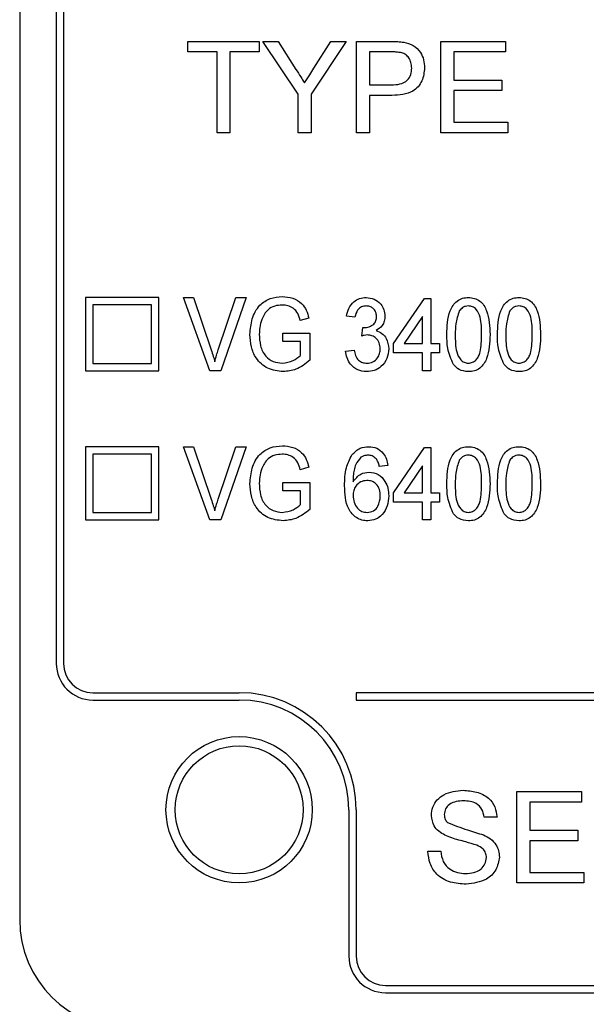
# Model space of a CAD drawing. Header units: millimetres. Extents: x 635 to 3836, y -1496 to 1629.
# Tile 15 of 46: x 1603 to 1619, y 347 to 374. Entities that reach past the tile are written whole.
import ezdxf

# ---------------------------------------------------------------- set-up
doc = ezdxf.new("R2010")
doc.units = ezdxf.units.MM

msp = doc.modelspace()

# ---------------------------------------------------------------- linework, layer by layer
at = {"color": 7, "linetype": 'Continuous', "lineweight": 25}
for p, q in [((1603.179, 393.578), (1603.179, 349.578)), ((1604.179, 380.078), (1604.179, 356.578)), ((1604.379, 380.078), (1604.379, 356.578)), ((1607.775, 373.289), (1607.775, 373.578)), ((1607.775, 373.578), (1609.73, 373.578)), ((1609.73, 373.578), (1609.73, 373.289)), ((1610.791, 372.137), (1609.83, 373.578)), ((1609.83, 373.578), (1610.247, 373.578)), ((1610.247, 373.578), (1610.732, 372.813)), ((1612.105, 373.578), (1611.144, 372.137)), ((1611.222, 372.842), (1611.688, 373.578)), ((1611.688, 373.578), (1612.105, 373.578)), ((1612.39, 371.078), (1612.39, 373.578)), ((1612.39, 373.578), (1613.309, 373.578)), ((1614.698, 371.078), (1614.698, 373.578)), ((1614.698, 373.578), (1616.461, 373.578)), ((1616.461, 373.578), (1616.461, 373.289)), ((1608.576, 373.289), (1607.775, 373.289)), ((1608.576, 371.078), (1608.576, 373.289)), ((1609.73, 373.289), (1608.929, 373.289)), ((1608.929, 373.289), (1608.929, 371.078)), ((1612.743, 373.289), (1612.743, 372.392)), ((1613.34, 373.289), (1612.743, 373.289)), ((1616.461, 373.289), (1615.051, 373.289)), ((1615.051, 373.289), (1615.051, 372.52)), ((1615.051, 372.52), (1616.365, 372.52)), ((1616.365, 372.52), (1616.365, 372.232)), ((1612.743, 372.392), (1613.346, 372.392)), ((1616.365, 372.232), (1615.051, 372.232)), ((1615.051, 372.232), (1615.051, 371.366)), ((1610.791, 371.078), (1610.791, 372.137)), ((1611.144, 372.137), (1611.144, 371.078)), ((1613.355, 372.103), (1612.743, 372.103)), ((1612.743, 372.103), (1612.743, 371.078)), ((1615.051, 371.366), (1616.525, 371.366)), ((1616.525, 371.366), (1616.525, 371.078)), ((1608.929, 371.078), (1608.576, 371.078)), ((1611.144, 371.078), (1610.791, 371.078)), ((1612.743, 371.078), (1612.39, 371.078)), ((1616.525, 371.078), (1614.698, 371.078)), ((1604.979, 366.578), (1604.979, 364.578)), ((1606.979, 366.578), (1604.979, 366.578)), ((1606.979, 364.578), (1606.979, 366.578)), ((1608.374, 364.578), (1607.656, 366.578)), ((1607.656, 366.578), (1607.935, 366.578)), ((1607.935, 366.578), (1608.415, 365.144)), ((1608.608, 365.144), (1609.089, 366.578)), ((1609.368, 366.578), (1608.678, 364.578)), ((1609.089, 366.578), (1609.368, 366.578)), ((1613.397, 365.321), (1614.243, 366.552)), ((1614.243, 366.552), (1614.422, 366.552)), ((1614.422, 366.552), (1614.422, 365.321)), ((1606.779, 366.378), (1605.179, 366.378)), ((1605.179, 366.378), (1605.179, 364.778)), ((1606.779, 364.778), (1606.779, 366.378)), ((1611.085, 366.014), (1610.85, 365.949)), ((1612.345, 366.039), (1612.115, 366.065)), ((1614.192, 366.055), (1613.687, 365.321)), ((1614.192, 365.321), (1614.192, 366.055)), ((1612.533, 365.526), (1612.557, 365.757)), ((1610.371, 365.373), (1610.371, 365.603)), ((1610.371, 365.603), (1611.115, 365.603)), ((1611.115, 365.603), (1611.115, 364.863)), ((1610.858, 365.373), (1610.371, 365.373)), ((1610.858, 364.994), (1610.858, 365.373)), ((1613.397, 365.065), (1613.397, 365.321)), ((1613.687, 365.321), (1614.192, 365.321)), ((1614.422, 365.321), (1614.653, 365.321)), ((1614.653, 365.321), (1614.653, 365.065)), ((1612.089, 365.116), (1612.32, 365.142)), ((1614.192, 365.065), (1613.397, 365.065)), ((1614.192, 364.578), (1614.192, 365.065)), ((1614.653, 365.065), (1614.422, 365.065)), ((1614.422, 365.065), (1614.422, 364.578)), ((1605.179, 364.778), (1606.779, 364.778)), ((1604.979, 364.578), (1606.979, 364.578)), ((1608.678, 364.578), (1608.374, 364.578)), ((1614.422, 364.578), (1614.192, 364.578)), ((1606.979, 362.501), (1604.979, 362.501)), ((1604.979, 362.501), (1604.979, 360.501)), ((1606.979, 360.501), (1606.979, 362.501)), ((1608.374, 360.501), (1607.656, 362.501)), ((1607.656, 362.501), (1607.935, 362.501)), ((1607.935, 362.501), (1608.415, 361.067)), ((1608.608, 361.067), (1609.089, 362.501)), ((1609.368, 362.501), (1608.678, 360.501)), ((1609.089, 362.501), (1609.368, 362.501)), ((1613.397, 361.244), (1614.243, 362.475)), ((1614.243, 362.475), (1614.422, 362.475)), ((1614.422, 362.475), (1614.422, 361.244)), ((1605.179, 362.301), (1605.179, 360.701)), ((1606.779, 362.301), (1605.179, 362.301)), ((1606.779, 360.701), (1606.779, 362.301)), ((1611.085, 361.937), (1610.85, 361.872)), ((1613.243, 361.988), (1613.012, 361.962)), ((1614.192, 361.978), (1613.687, 361.244)), ((1614.192, 361.244), (1614.192, 361.978)), ((1610.371, 361.296), (1610.371, 361.526)), ((1610.371, 361.526), (1611.115, 361.526)), ((1611.115, 361.526), (1611.115, 360.786)), ((1610.858, 361.296), (1610.371, 361.296)), ((1610.858, 360.917), (1610.858, 361.296)), ((1613.397, 360.988), (1613.397, 361.244)), ((1613.687, 361.244), (1614.192, 361.244)), ((1614.422, 361.244), (1614.653, 361.244)), ((1614.653, 361.244), (1614.653, 360.988)), ((1614.192, 360.988), (1613.397, 360.988)), ((1614.192, 360.501), (1614.192, 360.988)), ((1614.653, 360.988), (1614.422, 360.988)), ((1614.422, 360.988), (1614.422, 360.501)), ((1605.179, 360.701), (1606.779, 360.701)), ((1604.979, 360.501), (1606.979, 360.501)), ((1608.678, 360.501), (1608.374, 360.501)), ((1614.422, 360.501), (1614.192, 360.501)), ((1605.179, 355.778), (1609.179, 355.778)), ((1713.979, 355.778), (1612.379, 355.778)), ((1612.379, 355.778), (1612.379, 355.578)), ((1605.179, 355.578), (1609.179, 355.578)), ((1612.379, 355.578), (1713.979, 355.578)), ((1616.775, 350.578), (1616.775, 353.078)), ((1616.775, 353.078), (1618.538, 353.078)), ((1618.538, 353.078), (1618.538, 352.789)), ((1618.538, 352.789), (1617.128, 352.789)), ((1617.128, 352.789), (1617.128, 352.02)), ((1612.179, 352.578), (1612.179, 348.578)), ((1612.379, 352.578), (1612.379, 348.578)), ((1616.23, 352.373), (1615.878, 352.373)), ((1617.128, 352.02), (1618.442, 352.02)), ((1618.442, 352.02), (1618.442, 351.732)), ((1618.442, 351.732), (1617.128, 351.732)), ((1617.128, 351.732), (1617.128, 350.866)), ((1614.339, 351.443), (1614.692, 351.443)), ((1617.128, 350.866), (1618.602, 350.866)), ((1618.602, 350.866), (1618.602, 350.578)), ((1618.602, 350.578), (1616.775, 350.578)), ((1613.179, 347.778), (1713.179, 347.778)), ((1613.179, 347.578), (1713.179, 347.578))]:
    msp.add_line(p, q, dxfattribs=at)
for radius in [2, 1.75]:
    msp.add_circle((1609.179, 352.578), radius, dxfattribs=at)
for centre, radius, start, end in [((1605.179, 356.578), 1, 180, 270), ((1605.179, 356.578), 0.8, 180, 270), ((1609.179, 352.578), 3.2, 0, 90), ((1609.179, 352.578), 3, 0, 90), ((1606.179, 349.578), 3, 180, 270), ((1613.179, 348.578), 1, 180, 270), ((1613.179, 348.578), 0.8, 180, 270)]:
    msp.add_arc(centre, radius, start, end, dxfattribs=at)
for points, knots in [([(1613.309, 373.578), (1613.378, 373.577), (1613.502, 373.577), (1613.625, 373.561), (1613.679, 373.554)], [0, 0, 0, 0, 0.560101, 1, 1, 1, 1]), ([(1613.679, 373.554), (1613.77, 373.532), (1613.951, 373.488), (1614.137, 373.296), (1614.234, 373.077), (1614.244, 372.932), (1614.249, 372.859)], [0, 0, 0, 0, 0.280013, 0.55891, 0.779396, 1, 1, 1, 1]), ([(1613.628, 373.267), (1613.574, 373.275), (1613.479, 373.29), (1613.382, 373.289), (1613.34, 373.289)], [0, 0, 0, 0, 0.559585, 1, 1, 1, 1]), ([(1613.897, 372.849), (1613.894, 372.899), (1613.887, 372.999), (1613.826, 373.126), (1613.737, 373.223), (1613.664, 373.252), (1613.628, 373.267)], [0, 0, 0, 0, 0.280261, 0.560078, 0.78015, 1, 1, 1, 1]), ([(1610.732, 372.813), (1610.776, 372.744), (1610.855, 372.62), (1610.933, 372.496), (1610.968, 372.441)], [0, 0, 0, 0, 0.560001, 1, 1, 1, 1]), ([(1610.968, 372.441), (1611.016, 372.516), (1611.101, 372.65), (1611.185, 372.783), (1611.222, 372.842)], [0, 0, 0, 0, 0.56, 1, 1, 1, 1]), ([(1613.346, 372.392), (1613.422, 372.394), (1613.575, 372.4), (1613.78, 372.49), (1613.884, 372.668), (1613.893, 372.789), (1613.897, 372.849)], [0, 0, 0, 0, 0.281401, 0.559753, 0.779356, 1, 1, 1, 1]), ([(1614.249, 372.859), (1614.236, 372.734), (1614.21, 372.485), (1613.891, 372.124), (1613.559, 372.111), (1613.355, 372.103)], [0, 0, 0, 0, 0.280751, 0.559708, 1, 1, 1, 1]), ([(1609.474, 365.568), (1609.486, 365.711), (1609.51, 365.997), (1609.701, 366.365), (1610.021, 366.574), (1610.247, 366.594), (1610.36, 366.603)], [0, 0, 0, 0, 0.280689, 0.560158, 0.779711, 1, 1, 1, 1]), ([(1610.36, 366.603), (1610.456, 366.596), (1610.647, 366.58), (1610.888, 366.442), (1611.026, 366.232), (1611.065, 366.087), (1611.085, 366.014)], [0, 0, 0, 0, 0.280142, 0.559334, 0.779295, 1, 1, 1, 1]), ([(1612.115, 366.065), (1612.132, 366.139), (1612.165, 366.288), (1612.295, 366.462), (1612.468, 366.563), (1612.588, 366.573), (1612.648, 366.578)], [0, 0, 0, 0, 0.280517, 0.5599534, 0.7798212, 1, 1, 1, 1]), ([(1612.648, 366.578), (1612.723, 366.569), (1612.874, 366.551), (1613.049, 366.419), (1613.148, 366.247), (1613.16, 366.129), (1613.166, 366.069)], [0, 0, 0, 0, 0.279786, 0.559242, 0.779632, 1, 1, 1, 1]), ([(1614.858, 365.564), (1614.865, 365.787), (1614.873, 366.067), (1615.02, 366.365), (1615.132, 366.49), (1615.283, 366.567), (1615.393, 366.574), (1615.448, 366.578)], [0, 0, 0, 0, 0.499597, 0.624929, 0.749962, 0.874847, 1, 1, 1, 1]), ([(1615.448, 366.578), (1615.503, 366.574), (1615.613, 366.565), (1615.765, 366.49), (1615.879, 366.367), (1616.015, 366.064), (1616.028, 365.786), (1616.038, 365.564)], [0, 0, 0, 0, 0.125192, 0.250284, 0.3752, 0.500608, 1, 1, 1, 1]), ([(1616.243, 365.564), (1616.25, 365.787), (1616.258, 366.067), (1616.404, 366.365), (1616.516, 366.49), (1616.667, 366.567), (1616.777, 366.574), (1616.833, 366.578)], [0, 0, 0, 0, 0.499597, 0.624929, 0.749962, 0.874847, 1, 1, 1, 1]), ([(1616.833, 366.578), (1616.888, 366.574), (1616.998, 366.565), (1617.149, 366.49), (1617.263, 366.367), (1617.4, 366.064), (1617.412, 365.786), (1617.422, 365.564)], [0, 0, 0, 0, 0.125192, 0.250284, 0.3752, 0.500608, 1, 1, 1, 1]), ([(1610.355, 366.373), (1610.286, 366.368), (1610.149, 366.359), (1609.924, 366.237), (1609.844, 366.076), (1609.795, 365.978)], [0, 0, 0, 0, 0.281034, 0.5615122, 1, 1, 1, 1]), ([(1610.85, 365.949), (1610.832, 366.014), (1610.796, 366.142), (1610.671, 366.289), (1610.512, 366.361), (1610.407, 366.369), (1610.355, 366.373)], [0, 0, 0, 0, 0.2808598, 0.5592612, 0.7795341, 1, 1, 1, 1]), ([(1612.655, 366.347), (1612.61, 366.342), (1612.519, 366.333), (1612.388, 366.224), (1612.362, 366.109), (1612.345, 366.039)], [0, 0, 0, 0, 0.2805845, 0.5604953, 1, 1, 1, 1]), ([(1612.935, 366.061), (1612.931, 366.103), (1612.923, 366.187), (1612.849, 366.284), (1612.754, 366.339), (1612.688, 366.344), (1612.655, 366.347)], [0, 0, 0, 0, 0.280072, 0.559642, 0.779573, 1, 1, 1, 1]), ([(1615.446, 366.347), (1615.418, 366.345), (1615.363, 366.341), (1615.271, 366.298), (1615.225, 366.243), (1615.196, 366.21)], [0, 0, 0, 0, 0.280325, 0.560514, 1, 1, 1, 1]), ([(1615.807, 365.565), (1615.807, 365.726), (1615.808, 365.966), (1615.697, 366.232), (1615.566, 366.334), (1615.486, 366.343), (1615.446, 366.347)], [0, 0, 0, 0, 0.501752, 0.750132, 0.875134, 1, 1, 1, 1]), ([(1616.83, 366.347), (1616.803, 366.345), (1616.747, 366.341), (1616.655, 366.298), (1616.609, 366.243), (1616.581, 366.21)], [0, 0, 0, 0, 0.280325, 0.560514, 1, 1, 1, 1]), ([(1617.192, 365.565), (1617.192, 365.726), (1617.193, 365.966), (1617.082, 366.232), (1616.951, 366.334), (1616.87, 366.343), (1616.83, 366.347)], [0, 0, 0, 0, 0.501752, 0.750132, 0.875134, 1, 1, 1, 1]), ([(1609.795, 365.978), (1609.774, 365.904), (1609.736, 365.774), (1609.732, 365.638), (1609.73, 365.579)], [0, 0, 0, 0, 0.559839, 1, 1, 1, 1]), ([(1612.592, 365.754), (1612.64, 365.759), (1612.737, 365.769), (1612.858, 365.838), (1612.928, 365.946), (1612.933, 366.023), (1612.935, 366.061)], [0, 0, 0, 0, 0.280418, 0.56043, 0.779724, 1, 1, 1, 1]), ([(1613.166, 366.069), (1613.162, 366.023), (1613.155, 365.932), (1613.081, 365.779), (1612.982, 365.713), (1612.921, 365.673)], [0, 0, 0, 0, 0.28083, 0.561495, 1, 1, 1, 1]), ([(1615.196, 366.21), (1615.158, 366.093), (1615.088, 365.883), (1615.089, 365.662), (1615.089, 365.565)], [0, 0, 0, 0, 0.558286, 1, 1, 1, 1]), ([(1616.581, 366.21), (1616.542, 366.093), (1616.473, 365.883), (1616.473, 365.662), (1616.474, 365.565)], [0, 0, 0, 0, 0.558286, 1, 1, 1, 1]), ([(1612.557, 365.757), (1612.564, 365.756), (1612.575, 365.755), (1612.587, 365.755), (1612.592, 365.754)], [0, 0, 0, 0, 0.560002, 1, 1, 1, 1]), ([(1610.38, 364.552), (1610.236, 364.569), (1609.949, 364.603), (1609.637, 364.886), (1609.496, 365.231), (1609.481, 365.456), (1609.474, 365.568)], [0, 0, 0, 0, 0.279627, 0.558261, 0.77895, 1, 1, 1, 1]), ([(1609.73, 365.579), (1609.735, 365.472), (1609.745, 365.258), (1609.874, 364.978), (1610.107, 364.812), (1610.274, 364.793), (1610.358, 364.783)], [0, 0, 0, 0, 0.281108, 0.56039, 0.779889, 1, 1, 1, 1]), ([(1612.688, 365.554), (1612.659, 365.551), (1612.606, 365.547), (1612.555, 365.533), (1612.533, 365.526)], [0, 0, 0, 0, 0.559745, 1, 1, 1, 1]), ([(1613.038, 365.181), (1613.033, 365.235), (1613.023, 365.342), (1612.933, 365.468), (1612.814, 365.543), (1612.73, 365.55), (1612.688, 365.554)], [0, 0, 0, 0, 0.28014, 0.55963, 0.779664, 1, 1, 1, 1]), ([(1612.921, 365.673), (1612.978, 365.651), (1613.093, 365.607), (1613.24, 365.434), (1613.258, 365.276), (1613.269, 365.179)], [0, 0, 0, 0, 0.280484, 0.561071, 1, 1, 1, 1]), ([(1615.037, 364.745), (1614.974, 364.891), (1614.862, 365.154), (1614.859, 365.438), (1614.858, 365.564)], [0, 0, 0, 0, 0.558189, 1, 1, 1, 1]), ([(1615.089, 365.565), (1615.088, 365.404), (1615.087, 365.165), (1615.199, 364.899), (1615.328, 364.797), (1615.408, 364.788), (1615.448, 364.783)], [0, 0, 0, 0, 0.501921, 0.750135, 0.875171, 1, 1, 1, 1]), ([(1615.448, 364.783), (1615.488, 364.788), (1615.568, 364.798), (1615.664, 364.875), (1615.734, 364.973), (1615.802, 365.205), (1615.805, 365.405), (1615.807, 365.565)], [0, 0, 0, 0, 0.124452, 0.2491726, 0.3741337, 0.4993947, 1, 1, 1, 1]), ([(1616.038, 365.564), (1616.031, 365.341), (1616.023, 365.062), (1615.876, 364.763), (1615.765, 364.639), (1615.613, 364.563), (1615.503, 364.556), (1615.448, 364.552)], [0, 0, 0, 0, 0.499578, 0.624893, 0.749937, 0.874832, 1, 1, 1, 1]), ([(1616.422, 364.745), (1616.359, 364.891), (1616.246, 365.154), (1616.244, 365.438), (1616.243, 365.564)], [0, 0, 0, 0, 0.558189, 1, 1, 1, 1]), ([(1616.474, 365.565), (1616.473, 365.404), (1616.472, 365.165), (1616.583, 364.899), (1616.713, 364.797), (1616.793, 364.788), (1616.833, 364.783)], [0, 0, 0, 0, 0.501921, 0.750135, 0.875171, 1, 1, 1, 1]), ([(1616.833, 364.783), (1616.873, 364.788), (1616.953, 364.798), (1617.049, 364.875), (1617.119, 364.973), (1617.187, 365.205), (1617.189, 365.405), (1617.192, 365.565)], [0, 0, 0, 0, 0.124452, 0.2491726, 0.3741337, 0.4993947, 1, 1, 1, 1]), ([(1617.422, 365.564), (1617.416, 365.341), (1617.407, 365.062), (1617.261, 364.763), (1617.149, 364.639), (1616.998, 364.563), (1616.888, 364.556), (1616.833, 364.552)], [0, 0, 0, 0, 0.499578, 0.624893, 0.749937, 0.874832, 1, 1, 1, 1]), ([(1613.269, 365.179), (1613.259, 365.088), (1613.24, 364.905), (1613.08, 364.696), (1612.877, 364.57), (1612.733, 364.558), (1612.662, 364.552)], [0, 0, 0, 0, 0.2798348, 0.5595292, 0.7796486, 1, 1, 1, 1]), ([(1612.67, 364.783), (1612.727, 364.789), (1612.842, 364.801), (1612.964, 364.914), (1613.029, 365.047), (1613.035, 365.137), (1613.038, 365.181)], [0, 0, 0, 0, 0.279525, 0.55856, 0.779119, 1, 1, 1, 1]), ([(1608.415, 365.144), (1608.435, 365.084), (1608.47, 364.978), (1608.499, 364.869), (1608.512, 364.821)], [0, 0, 0, 0, 0.560002, 1, 1, 1, 1]), ([(1608.512, 364.821), (1608.528, 364.882), (1608.557, 364.991), (1608.592, 365.097), (1608.608, 365.144)], [0, 0, 0, 0, 0.559977, 1, 1, 1, 1]), ([(1610.358, 364.783), (1610.462, 364.798), (1610.648, 364.825), (1610.794, 364.942), (1610.858, 364.994)], [0, 0, 0, 0, 0.559043, 1, 1, 1, 1]), ([(1612.662, 364.552), (1612.578, 364.561), (1612.411, 364.578), (1612.227, 364.735), (1612.119, 364.922), (1612.099, 365.051), (1612.089, 365.116)], [0, 0, 0, 0, 0.2795754, 0.5588686, 0.7792431, 1, 1, 1, 1]), ([(1612.32, 365.142), (1612.332, 365.092), (1612.355, 364.991), (1612.429, 364.863), (1612.548, 364.792), (1612.629, 364.786), (1612.67, 364.783)], [0, 0, 0, 0, 0.280995, 0.560491, 0.779854, 1, 1, 1, 1]), ([(1611.115, 364.863), (1610.993, 364.767), (1610.775, 364.595), (1610.501, 364.565), (1610.38, 364.552)], [0, 0, 0, 0, 0.560123, 1, 1, 1, 1]), ([(1615.448, 364.552), (1615.358, 364.561), (1615.197, 364.578), (1615.086, 364.694), (1615.037, 364.745)], [0, 0, 0, 0, 0.55933, 1, 1, 1, 1]), ([(1616.833, 364.552), (1616.743, 364.561), (1616.581, 364.578), (1616.471, 364.694), (1616.422, 364.745)], [0, 0, 0, 0, 0.55933, 1, 1, 1, 1]), ([(1609.474, 361.491), (1609.486, 361.634), (1609.51, 361.92), (1609.701, 362.288), (1610.021, 362.497), (1610.247, 362.517), (1610.36, 362.526)], [0, 0, 0, 0, 0.280689, 0.560158, 0.779711, 1, 1, 1, 1]), ([(1610.36, 362.526), (1610.456, 362.519), (1610.647, 362.503), (1610.888, 362.365), (1611.026, 362.155), (1611.065, 362.01), (1611.085, 361.937)], [0, 0, 0, 0, 0.280142, 0.559334, 0.779295, 1, 1, 1, 1]), ([(1612.26, 362.274), (1612.332, 362.347), (1612.46, 362.479), (1612.642, 362.494), (1612.722, 362.501)], [0, 0, 0, 0, 0.558641, 1, 1, 1, 1]), ([(1612.722, 362.501), (1612.798, 362.493), (1612.95, 362.479), (1613.12, 362.337), (1613.213, 362.164), (1613.233, 362.047), (1613.243, 361.988)], [0, 0, 0, 0, 0.279659, 0.558691, 0.779109, 1, 1, 1, 1]), ([(1614.858, 361.487), (1614.865, 361.711), (1614.873, 361.99), (1615.02, 362.288), (1615.132, 362.413), (1615.283, 362.49), (1615.393, 362.497), (1615.448, 362.501)], [0, 0, 0, 0, 0.499597, 0.624929, 0.749962, 0.874847, 1, 1, 1, 1]), ([(1615.448, 362.501), (1615.503, 362.497), (1615.613, 362.488), (1615.765, 362.413), (1615.879, 362.29), (1616.015, 361.987), (1616.028, 361.709), (1616.038, 361.487)], [0, 0, 0, 0, 0.125192, 0.250284, 0.3752, 0.500608, 1, 1, 1, 1]), ([(1616.243, 361.487), (1616.25, 361.711), (1616.258, 361.99), (1616.404, 362.288), (1616.516, 362.413), (1616.667, 362.49), (1616.777, 362.497), (1616.833, 362.501)], [0, 0, 0, 0, 0.499597, 0.624929, 0.749962, 0.874847, 1, 1, 1, 1]), ([(1616.833, 362.501), (1616.888, 362.497), (1616.998, 362.488), (1617.149, 362.413), (1617.263, 362.29), (1617.4, 361.987), (1617.412, 361.709), (1617.422, 361.487)], [0, 0, 0, 0, 0.125192, 0.250284, 0.3752, 0.500608, 1, 1, 1, 1]), ([(1610.355, 362.296), (1610.286, 362.291), (1610.149, 362.282), (1609.924, 362.16), (1609.844, 361.999), (1609.795, 361.901)], [0, 0, 0, 0, 0.281034, 0.561512, 1, 1, 1, 1]), ([(1610.85, 361.872), (1610.832, 361.937), (1610.796, 362.065), (1610.671, 362.212), (1610.512, 362.284), (1610.407, 362.292), (1610.355, 362.296)], [0, 0, 0, 0, 0.28086, 0.559261, 0.779534, 1, 1, 1, 1]), ([(1612.063, 361.437), (1612.065, 361.602), (1612.069, 361.897), (1612.202, 362.159), (1612.26, 362.274)], [0, 0, 0, 0, 0.561252, 1, 1, 1, 1]), ([(1612.509, 362.211), (1612.455, 362.148), (1612.367, 362.045), (1612.317, 361.861), (1612.298, 361.704), (1612.295, 361.598), (1612.294, 361.545)], [0, 0, 0, 0, 0.338475, 0.558721, 0.779322, 1, 1, 1, 1]), ([(1612.707, 362.27), (1612.668, 362.267), (1612.597, 362.261), (1612.536, 362.226), (1612.509, 362.211)], [0, 0, 0, 0, 0.559558, 1, 1, 1, 1]), ([(1612.928, 362.167), (1612.893, 362.2), (1612.83, 362.259), (1612.745, 362.267), (1612.707, 362.27)], [0, 0, 0, 0, 0.559204, 1, 1, 1, 1]), ([(1615.446, 362.27), (1615.418, 362.268), (1615.363, 362.264), (1615.271, 362.221), (1615.225, 362.166), (1615.196, 362.133)], [0, 0, 0, 0, 0.280325, 0.560514, 1, 1, 1, 1]), ([(1615.807, 361.488), (1615.807, 361.649), (1615.808, 361.889), (1615.697, 362.155), (1615.566, 362.257), (1615.486, 362.266), (1615.446, 362.27)], [0, 0, 0, 0, 0.501752, 0.750132, 0.875134, 1, 1, 1, 1]), ([(1616.83, 362.27), (1616.803, 362.268), (1616.747, 362.264), (1616.655, 362.221), (1616.609, 362.166), (1616.581, 362.133)], [0, 0, 0, 0, 0.280325, 0.560514, 1, 1, 1, 1]), ([(1617.192, 361.488), (1617.192, 361.649), (1617.193, 361.889), (1617.082, 362.155), (1616.951, 362.257), (1616.87, 362.266), (1616.83, 362.27)], [0, 0, 0, 0, 0.501752, 0.750132, 0.875134, 1, 1, 1, 1]), ([(1613.012, 361.962), (1613.003, 362.003), (1612.987, 362.077), (1612.946, 362.14), (1612.928, 362.167)], [0, 0, 0, 0, 0.56057, 1, 1, 1, 1]), ([(1615.196, 362.133), (1615.158, 362.016), (1615.088, 361.806), (1615.089, 361.585), (1615.089, 361.488)], [0, 0, 0, 0, 0.558286, 1, 1, 1, 1]), ([(1616.581, 362.133), (1616.542, 362.016), (1616.473, 361.806), (1616.473, 361.585), (1616.474, 361.488)], [0, 0, 0, 0, 0.558286, 1, 1, 1, 1]), ([(1609.795, 361.901), (1609.774, 361.828), (1609.736, 361.697), (1609.732, 361.561), (1609.73, 361.502)], [0, 0, 0, 0, 0.559839, 1, 1, 1, 1]), ([(1612.294, 361.545), (1612.358, 361.627), (1612.472, 361.773), (1612.654, 361.798), (1612.734, 361.808)], [0, 0, 0, 0, 0.559174, 1, 1, 1, 1]), ([(1612.734, 361.808), (1612.821, 361.794), (1612.997, 361.766), (1613.169, 361.575), (1613.257, 361.366), (1613.265, 361.228), (1613.269, 361.159)], [0, 0, 0, 0, 0.278442, 0.558213, 0.778889, 1, 1, 1, 1]), ([(1610.38, 360.475), (1610.236, 360.492), (1609.949, 360.526), (1609.637, 360.809), (1609.496, 361.154), (1609.481, 361.379), (1609.474, 361.491)], [0, 0, 0, 0, 0.2796268, 0.5582612, 0.7789503, 1, 1, 1, 1]), ([(1609.73, 361.502), (1609.735, 361.395), (1609.745, 361.181), (1609.874, 360.901), (1610.107, 360.735), (1610.274, 360.716), (1610.358, 360.706)], [0, 0, 0, 0, 0.281108, 0.56039, 0.779889, 1, 1, 1, 1]), ([(1612.697, 360.475), (1612.643, 360.479), (1612.535, 360.486), (1612.384, 360.555), (1612.261, 360.663), (1612.079, 360.936), (1612.071, 361.215), (1612.063, 361.437)], [0, 0, 0, 0, 0.125371, 0.250638, 0.375997, 0.501353, 1, 1, 1, 1]), ([(1612.67, 361.578), (1612.612, 361.57), (1612.495, 361.555), (1612.37, 361.439), (1612.302, 361.303), (1612.297, 361.211), (1612.294, 361.165)], [0, 0, 0, 0, 0.279232, 0.558762, 0.779149, 1, 1, 1, 1]), ([(1613.038, 361.151), (1613.034, 361.211), (1613.027, 361.33), (1612.943, 361.479), (1612.811, 361.567), (1612.717, 361.574), (1612.67, 361.578)], [0, 0, 0, 0, 0.280763, 0.560057, 0.779649, 1, 1, 1, 1]), ([(1615.037, 360.668), (1614.974, 360.814), (1614.862, 361.077), (1614.859, 361.361), (1614.858, 361.487)], [0, 0, 0, 0, 0.558189, 1, 1, 1, 1]), ([(1615.089, 361.488), (1615.088, 361.328), (1615.087, 361.088), (1615.199, 360.823), (1615.328, 360.72), (1615.408, 360.711), (1615.448, 360.706)], [0, 0, 0, 0, 0.5019208, 0.750135, 0.8751706, 1, 1, 1, 1]), ([(1615.448, 360.706), (1615.488, 360.711), (1615.568, 360.721), (1615.664, 360.798), (1615.734, 360.896), (1615.802, 361.128), (1615.805, 361.328), (1615.807, 361.488)], [0, 0, 0, 0, 0.124452, 0.2491726, 0.3741337, 0.4993947, 1, 1, 1, 1]), ([(1616.038, 361.487), (1616.031, 361.264), (1616.023, 360.985), (1615.876, 360.687), (1615.765, 360.563), (1615.613, 360.486), (1615.503, 360.479), (1615.448, 360.475)], [0, 0, 0, 0, 0.499578, 0.624893, 0.749937, 0.874832, 1, 1, 1, 1]), ([(1616.422, 360.668), (1616.359, 360.814), (1616.246, 361.077), (1616.244, 361.361), (1616.243, 361.487)], [0, 0, 0, 0, 0.558189, 1, 1, 1, 1]), ([(1616.474, 361.488), (1616.473, 361.328), (1616.472, 361.088), (1616.583, 360.823), (1616.713, 360.72), (1616.793, 360.711), (1616.833, 360.706)], [0, 0, 0, 0, 0.501921, 0.750135, 0.875171, 1, 1, 1, 1]), ([(1616.833, 360.706), (1616.873, 360.711), (1616.953, 360.721), (1617.049, 360.798), (1617.119, 360.896), (1617.187, 361.128), (1617.189, 361.328), (1617.192, 361.488)], [0, 0, 0, 0, 0.124452, 0.2491726, 0.3741337, 0.4993947, 1, 1, 1, 1]), ([(1617.422, 361.487), (1617.416, 361.264), (1617.407, 360.985), (1617.261, 360.687), (1617.149, 360.563), (1616.998, 360.486), (1616.888, 360.479), (1616.833, 360.475)], [0, 0, 0, 0, 0.4995776, 0.6248931, 0.7499368, 0.8748321, 1, 1, 1, 1]), ([(1612.294, 361.165), (1612.3, 361.102), (1612.313, 360.978), (1612.4, 360.822), (1612.532, 360.721), (1612.63, 360.711), (1612.68, 360.706)], [0, 0, 0, 0, 0.280406, 0.560428, 0.780068, 1, 1, 1, 1]), ([(1612.68, 360.706), (1612.74, 360.714), (1612.86, 360.731), (1613.015, 360.901), (1613.029, 361.056), (1613.038, 361.151)], [0, 0, 0, 0, 0.2798, 0.559988, 1, 1, 1, 1]), ([(1613.269, 361.159), (1613.26, 361.066), (1613.244, 360.881), (1613.114, 360.648), (1612.917, 360.499), (1612.771, 360.483), (1612.697, 360.475)], [0, 0, 0, 0, 0.28059, 0.56041, 0.780181, 1, 1, 1, 1]), ([(1608.415, 361.067), (1608.435, 361.007), (1608.47, 360.901), (1608.499, 360.792), (1608.512, 360.744)], [0, 0, 0, 0, 0.560002, 1, 1, 1, 1]), ([(1608.512, 360.744), (1608.528, 360.805), (1608.557, 360.914), (1608.592, 361.02), (1608.608, 361.067)], [0, 0, 0, 0, 0.559977, 1, 1, 1, 1]), ([(1610.358, 360.706), (1610.462, 360.721), (1610.648, 360.748), (1610.794, 360.865), (1610.858, 360.917)], [0, 0, 0, 0, 0.559043, 1, 1, 1, 1]), ([(1611.115, 360.786), (1610.993, 360.69), (1610.775, 360.519), (1610.501, 360.488), (1610.38, 360.475)], [0, 0, 0, 0, 0.560123, 1, 1, 1, 1]), ([(1615.448, 360.475), (1615.358, 360.484), (1615.197, 360.501), (1615.086, 360.617), (1615.037, 360.668)], [0, 0, 0, 0, 0.55933, 1, 1, 1, 1]), ([(1616.833, 360.475), (1616.743, 360.484), (1616.581, 360.501), (1616.471, 360.617), (1616.422, 360.668)], [0, 0, 0, 0, 0.55933, 1, 1, 1, 1]), ([(1614.435, 352.425), (1614.444, 352.502), (1614.46, 352.656), (1614.585, 352.858), (1614.856, 353.067), (1615.119, 353.092), (1615.303, 353.11)], [0, 0, 0, 0, 0.187029, 0.374124, 0.56114, 1, 1, 1, 1]), ([(1615.303, 353.11), (1615.427, 353.102), (1615.674, 353.086), (1615.994, 352.929), (1616.19, 352.664), (1616.217, 352.47), (1616.23, 352.373)], [0, 0, 0, 0, 0.280797, 0.560151, 0.779877, 1, 1, 1, 1]), ([(1615.317, 352.821), (1615.249, 352.819), (1615.113, 352.814), (1614.933, 352.744), (1614.81, 352.609), (1614.795, 352.502), (1614.788, 352.448)], [0, 0, 0, 0, 0.28129, 0.56082, 0.78068, 1, 1, 1, 1]), ([(1615.878, 352.373), (1615.864, 352.447), (1615.837, 352.596), (1615.636, 352.801), (1615.438, 352.813), (1615.317, 352.821)], [0, 0, 0, 0, 0.2810967, 0.5602874, 1, 1, 1, 1]), ([(1614.804, 351.885), (1614.748, 351.917), (1614.636, 351.98), (1614.475, 352.156), (1614.45, 352.323), (1614.435, 352.425)], [0, 0, 0, 0, 0.281445, 0.562273, 1, 1, 1, 1]), ([(1614.788, 352.448), (1614.792, 352.402), (1614.8, 352.318), (1614.854, 352.255), (1614.877, 352.227)], [0, 0, 0, 0, 0.559617, 1, 1, 1, 1]), ([(1614.877, 352.227), (1615.058, 352.159), (1615.382, 352.035), (1615.714, 351.936), (1615.86, 351.892)], [0, 0, 0, 0, 0.558382, 1, 1, 1, 1]), ([(1615.675, 351.608), (1615.576, 351.64), (1615.414, 351.692), (1615.183, 351.75), (1614.989, 351.805), (1614.866, 351.858), (1614.804, 351.885)], [0, 0, 0, 0, 0.339939, 0.560025, 0.780082, 1, 1, 1, 1]), ([(1615.86, 351.892), (1615.927, 351.858), (1616.059, 351.791), (1616.202, 351.638), (1616.282, 351.462), (1616.29, 351.346), (1616.294, 351.287)], [0, 0, 0, 0, 0.2803713, 0.5599089, 0.7798589, 1, 1, 1, 1]), ([(1615.386, 350.546), (1615.24, 350.553), (1614.95, 350.568), (1614.584, 350.777), (1614.378, 351.102), (1614.352, 351.329), (1614.339, 351.443)], [0, 0, 0, 0, 0.280814, 0.559563, 0.77962, 1, 1, 1, 1]), ([(1614.692, 351.443), (1614.706, 351.348), (1614.734, 351.158), (1614.919, 350.95), (1615.146, 350.85), (1615.296, 350.839), (1615.371, 350.834)], [0, 0, 0, 0, 0.280632, 0.558674, 0.779197, 1, 1, 1, 1]), ([(1615.942, 351.27), (1615.938, 351.313), (1615.93, 351.4), (1615.838, 351.531), (1615.737, 351.579), (1615.675, 351.608)], [0, 0, 0, 0, 0.2800885, 0.5599705, 1, 1, 1, 1]), ([(1615.371, 350.834), (1615.446, 350.839), (1615.595, 350.848), (1615.789, 350.94), (1615.916, 351.094), (1615.933, 351.212), (1615.942, 351.27)], [0, 0, 0, 0, 0.280917, 0.560813, 0.780502, 1, 1, 1, 1]), ([(1616.294, 351.287), (1616.274, 351.166), (1616.234, 350.922), (1615.895, 350.604), (1615.579, 350.568), (1615.386, 350.546)], [0, 0, 0, 0, 0.279942, 0.56008, 1, 1, 1, 1])]:
    msp.add_open_spline(points, degree=3, knots=knots, dxfattribs=at)

doc.saveas('drawing.dxf')
